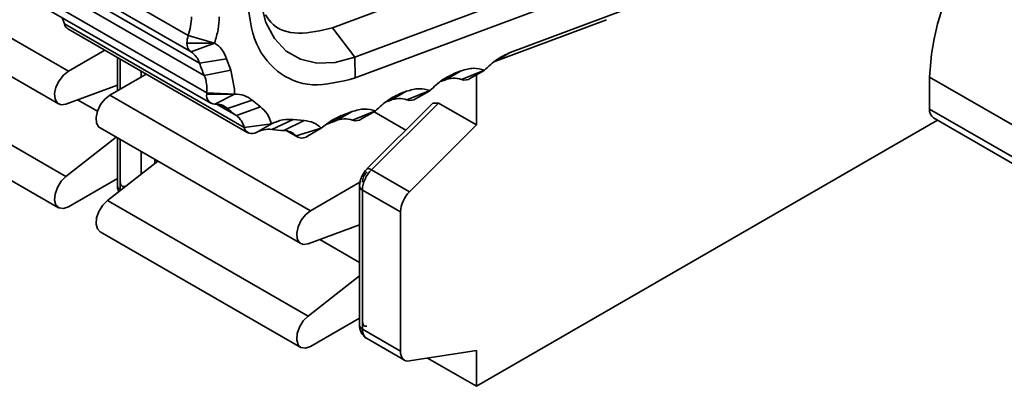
# Model space of a CAD drawing. Header units: millimetres. Extents: x 0 to 420, y 0 to 297.
# Tile 79 of 119: x 295 to 300.04, y 106.88 to 108.75. Entities that reach past the tile are written whole.
import ezdxf

# ---------------------------------------------------------------- set-up
doc = ezdxf.new("R2010")
doc.units = ezdxf.units.MM

msp = doc.modelspace()

# ---------------------------------------------------------------- linework, layer by layer
at = {"color": 7, "linetype": 'Continuous', "lineweight": 35}
for p, q in [((296.6032, 108.713), (300.1855, 110.0516)), ((295.8663, 108.6735), (294.9471, 109.2042)), ((294.9612, 109.12), (295.8805, 108.5893)), ((294.2284, 109.0834), (295.2537, 108.4915)), ((295.924, 108.532), (295.0048, 109.0627)), ((298.1093, 109.0827), (296.7179, 108.5628)), ((295.029, 108.9998), (295.9482, 108.4691)), ((298.1128, 108.9768), (296.7201, 108.4564)), ((294.1784, 108.9151), (295.2037, 108.3232)), ((295.9608, 108.3809), (295.0415, 108.9116)), ((295.062, 108.8584), (295.9812, 108.3277)), ((297.5116, 108.5863), (298.0882, 108.8018)), ((296.1523, 108.2025), (295.233, 108.7332)), ((295.2514, 108.7071), (296.1706, 108.1764)), ((296.7179, 108.5628), (296.6032, 108.713)), ((298.0039, 108.7544), (297.4286, 108.5396)), ((296.0011, 108.6351), (295.8663, 108.6735)), ((296.0011, 108.6351), (295.8597, 108.6351)), ((295.8805, 108.5893), (296.0011, 108.6351)), ((295.4392, 108.5986), (295.2537, 108.4915)), ((295.5042, 108.5611), (295.5042, 108.3912)), ((296.0621, 108.5549), (295.924, 108.532)), ((296.0621, 108.5549), (296.0844, 108.4971)), ((296.7179, 108.5628), (296.7201, 108.4564)), ((295.2413, 107.9523), (294.216, 108.5442)), ((295.6514, 108.4761), (295.4658, 108.369)), ((295.9482, 108.4691), (296.0844, 108.4971)), ((296.0844, 108.4971), (296.1029, 108.3993)), ((297.1775, 108.4458), (297.2605, 108.4925)), ((297.2331, 108.4822), (297.2605, 108.4925)), ((297.3799, 108.4957), (297.2628, 108.4481)), ((297.3092, 108.4548), (297.3795, 108.4954)), ((297.3396, 108.4724), (297.3396, 108.216)), ((299.6554, 108.2974), (299.6554, 108.4607)), ((299.6554, 108.4607), (300.115, 108.1954)), ((295.2413, 108.3223), (295.5042, 108.4201)), ((297.1775, 108.4458), (297.1556, 108.4376)), ((294.1784, 108.3844), (295.2037, 107.7925)), ((295.4658, 108.369), (296.4911, 107.7771)), ((296.1019, 108.3735), (295.9605, 108.3735)), ((296.1019, 108.3735), (295.9608, 108.3809)), ((296.0014, 108.3231), (296.1019, 108.3735)), ((296.1029, 108.3993), (296.1019, 108.3735)), ((296.899, 108.3417), (296.982, 108.3884)), ((296.9545, 108.3782), (296.982, 108.3884)), ((297.1014, 108.3916), (296.9843, 108.344)), ((297.0307, 108.3508), (297.1009, 108.3913)), ((296.1934, 108.342), (296.0667, 108.3005)), ((296.1122, 108.2642), (296.2353, 108.3085)), ((296.1934, 108.342), (296.2353, 108.3085)), ((297.1173, 108.3276), (296.7796, 107.9907)), ((297.1452, 108.3282), (296.8028, 107.9867)), ((296.899, 108.3417), (296.8771, 108.3335)), ((297.1173, 108.3276), (297.1452, 108.3282)), ((297.1452, 108.3282), (297.3396, 108.216)), ((296.6204, 108.2377), (296.7034, 108.2843)), ((296.6519, 108.2651), (296.7034, 108.2843)), ((296.8228, 108.2875), (296.7057, 108.2399)), ((296.7521, 108.2467), (296.8224, 108.2872)), ((296.816, 108.2835), (296.9789, 108.1895)), ((300.115, 108.0321), (299.6554, 108.2974)), ((296.2913, 108.2222), (296.1523, 108.2025)), ((296.2145, 108.1781), (296.2913, 108.2222)), ((296.4023, 108.2431), (296.2938, 108.1931)), ((296.3551, 108.1876), (296.4587, 108.238)), ((296.4023, 108.2431), (296.4587, 108.238)), ((296.6204, 108.2377), (296.575, 108.2207)), ((297.3396, 108.216), (296.9973, 107.8744)), ((297.3396, 106.8789), (299.6968, 108.2397)), ((299.6761, 108.2516), (300.1357, 107.9863)), ((295.4981, 108.1533), (295.2413, 107.9523)), ((295.4158, 108.2008), (296.4411, 107.6089)), ((296.3694, 108.1862), (296.4258, 108.1536)), ((296.5465, 108.1994), (296.4178, 108.16)), ((296.4758, 108.1585), (296.5465, 108.1994)), ((295.5042, 108.1497), (295.5042, 107.9056)), ((295.7102, 108.0308), (295.4534, 107.8299)), ((296.9973, 107.8744), (296.8028, 107.9867)), ((295.2537, 107.7974), (295.5042, 107.942)), ((295.5011, 107.9403), (295.5042, 107.9385)), ((296.744, 107.9231), (296.4911, 107.7771)), ((296.7416, 107.9035), (296.7416, 107.1912)), ((296.9507, 107.7708), (296.7563, 107.8831)), ((296.7563, 107.8831), (296.7563, 107.1708)), ((296.4787, 107.238), (295.4534, 107.8299)), ((296.9507, 107.7708), (296.9507, 107.0586)), ((296.4787, 107.6079), (296.7416, 107.7057)), ((295.4158, 107.67), (296.4411, 107.0781)), ((296.7416, 107.4437), (296.4787, 107.238)), ((296.4911, 107.0831), (296.7416, 107.2277)), ((296.7385, 107.2259), (296.7416, 107.2241)), ((296.9507, 107.0586), (296.7563, 107.1708)), ((296.777, 107.1251), (296.9714, 107.0128)), ((296.9973, 107.0087), (297.3396, 107.0625)), ((297.3396, 107.0625), (297.3396, 106.8789)), ((297.0896, 107.0232), (297.3396, 106.8789))]:
    msp.add_line(p, q, dxfattribs=at)
at = {"color": 8, "linetype": 'Continuous', "lineweight": 35}
for p, q in [((297.5116, 108.5863), (297.4378, 108.5448)), ((295.5188, 108.3996), (295.5188, 108.5527)), ((295.6249, 108.4914), (295.6249, 108.4609)), ((297.2331, 108.4822), (297.1592, 108.4407)), ((296.9545, 108.3782), (296.8807, 108.3366)), ((295.4021, 108.2861), (295.301, 108.3445)), ((296.0102, 108.3231), (296.1122, 108.2642)), ((296.0667, 108.3005), (296.035, 108.3189)), ((296.6519, 108.2651), (296.5811, 108.2253)), ((296.4178, 108.16), (296.3741, 108.1852)), ((295.5188, 107.8852), (295.5188, 108.1413)), ((295.6249, 108.08), (295.6249, 107.964)), ((295.6956, 108.0194), (295.6956, 108.0392)), ((295.5219, 107.8834), (295.5188, 107.8852)), ((295.5189, 107.8811), (295.5188, 107.8852)), ((296.7416, 107.5129), (296.5385, 107.6301))]:
    msp.add_line(p, q, dxfattribs=at)
at = {"color": 7, "linetype": 'Continuous', "lineweight": 35, "flags": 128}
for points in [[(296.2278, 108.9544), (296.2368, 108.8406), (296.2636, 108.7408), (296.3073, 108.6578), (296.3666, 108.5942), (296.4397, 108.552), (296.5244, 108.5324), (296.6181, 108.536), (296.7179, 108.5628)], [(295.2537, 108.4915), (295.2281, 108.4711), (295.2059, 108.4425), (295.1903, 108.4094), (295.1832, 108.3763), (295.1858, 108.3478), (295.1975, 108.3278), (295.2169, 108.3188), (295.2413, 108.3223)], [(295.4658, 108.369), (295.4402, 108.3487), (295.418, 108.32), (295.4024, 108.2869), (295.3954, 108.2539), (295.3979, 108.2254), (295.4097, 108.2053), (295.4158, 108.2008)], [(295.2413, 107.9523), (295.2169, 107.9276), (295.1975, 107.8963), (295.1858, 107.8627), (295.1832, 107.8312), (295.1903, 107.8063), (295.2059, 107.7913), (295.2281, 107.7882), (295.2537, 107.7974)], [(295.4534, 107.8299), (295.429, 107.8051), (295.4097, 107.7738), (295.3979, 107.7402), (295.3954, 107.7088), (295.4024, 107.6839), (295.4158, 107.67)], [(296.4911, 107.7771), (296.4655, 107.7568), (296.4434, 107.7281), (296.4277, 107.695), (296.4207, 107.662), (296.4232, 107.6335), (296.435, 107.6134), (296.4544, 107.6045), (296.4787, 107.6079)], [(296.4787, 107.238), (296.4544, 107.2133), (296.435, 107.1819), (296.4232, 107.1483), (296.4207, 107.1169), (296.4277, 107.092), (296.4434, 107.0769), (296.4655, 107.0738), (296.4911, 107.0831)], [(296.7731, 107.1277), (296.7759, 107.1257), (296.777, 107.1251)], [(296.9507, 107.0586), (296.9516, 107.0466), (296.954, 107.0359), (296.958, 107.0267), (296.9635, 107.0191), (296.9704, 107.0135), (296.9784, 107.0098), (296.9874, 107.0082), (296.9973, 107.0087)]]:
    msp.add_lwpolyline(points, dxfattribs=at)
at = {"color": 8, "linetype": 'Continuous', "lineweight": 35, "flags": 128}
msp.add_lwpolyline([(296.7796, 107.9907), (296.7813, 107.9919), (296.7852, 107.9927), (296.7902, 107.9921), (296.7961, 107.99), (296.8028, 107.9867)], dxfattribs=at)
at = {"color": 7, "linetype": 'Continuous', "lineweight": 35}
for centre, radius, start, end in [((300.9603, 108.4013), 1.3063, 122.6055, 177.3945), ((295.111, 108.7019), 0.126, 14.3583, 31.7496), ((295.5712, 108.7742), 0.3119, 341.1725, 359.1664), ((295.2728, 108.7416), 0.0406, 191.9203, 238.1848), ((295.9844, 108.6333), 0.1248, 161.1749, 179.1652), ((295.9097, 108.6302), 0.0503, 174.3597, 234.4162), ((295.8282, 108.5044), 0.0997, 16.0801, 58.4024), ((296.5503, 108.7372), 0.659, 198.1425, 204.0005), ((295.7769, 108.3998), 0.1848, 354.1206, 22.0333), ((297.223, 108.3406), 0.1146, 69.6714, 113.3611), ((297.279, 108.5), 0.0544, 252.7398, 303.8285), ((296.0027, 108.3659), 0.0429, 169.83, 268.2606), ((296.0608, 108.3734), 0.1003, 175.7442, 179.9602), ((296.0073, 108.2342), 0.089, 48.1244, 93.8093), ((296.9445, 108.2365), 0.1146, 69.6697, 113.3607), ((297.0004, 108.3959), 0.0544, 252.7321, 303.8398), ((296.3552, 108.615), 0.4268, 227.4654, 235.2916), ((296.049, 108.1793), 0.1059, 12.6869, 53.3226), ((299.7044, 108.292), 0.0493, 173.7022, 234.9863), ((296.1918, 108.2117), 0.0405, 193.0587, 304.1651), ((296.6659, 108.1324), 0.1146, 69.6699, 113.36), ((296.7219, 108.2918), 0.0544, 252.7299, 303.8427), ((296.2786, 108.0559), 0.138, 83.6811, 117.6558), ((296.3692, 108.6912), 0.5038, 261.3864, 268.392), ((296.3542, 108.1006), 0.087, 43.0346, 89.4375), ((296.4477, 108.1942), 0.0454, 228.9086, 308.2709), ((296.9124, 107.8752), 0.1563, 134.5185, 177.1075), ((297.1069, 107.7629), 0.1563, 134.5185, 177.1075)]:
    msp.add_arc(centre, radius, start, end, dxfattribs=at)
at = {"color": 8, "linetype": 'Continuous', "lineweight": 35}
for centre, radius, start, end in [((295.5292, 107.9081), 0.0252, 185.7009, 245.6216), ((296.7646, 107.9045), 0.023, 182.6105, 248.6925), ((296.7667, 107.1937), 0.0252, 185.7009, 245.6216), ((296.808, 107.1662), 0.052, 174.8456, 227.7926)]:
    msp.add_arc(centre, radius, start, end, dxfattribs=at)
at = {"color": 7, "linetype": 'Continuous', "lineweight": 35}
for points, knots in [([(296.7201, 108.4564), (296.6444, 108.4374), (296.4931, 108.3995), (296.3128, 108.4774), (296.1888, 108.6426), (296.1729, 108.8141), (296.165, 108.8999)], [0, 0, 0, 0, 0.25, 0.5, 0.75, 1, 1, 1, 1]), ([(296.0244, 108.7697), (296.0234, 108.7482), (296.0214, 108.7051), (296.0079, 108.6584), (296.0011, 108.6351)], [0, 0, 0, 0, 0.5000025, 1, 1, 1, 1]), ([(296.262, 108.7796), (296.2705, 108.7661), (296.308, 108.7066), (296.4265, 108.6711), (296.5443, 108.6991), (296.6032, 108.713)], [0, 0, 0, 0, 0.128147, 0.564074, 1, 1, 1, 1]), ([(296.0011, 108.6351), (296.0143, 108.6256), (296.0406, 108.6065), (296.0549, 108.5721), (296.0621, 108.5549)], [0, 0, 0, 0, 0.500002, 1, 1, 1, 1]), ([(297.3799, 108.4957), (297.4014, 108.5157), (297.4445, 108.5558), (297.4892, 108.5761), (297.5116, 108.5863)], [0, 0, 0, 0, 0.5000011, 1, 1, 1, 1]), ([(297.2605, 108.4925), (297.2824, 108.4988), (297.326, 108.5115), (297.362, 108.5009), (297.3799, 108.4957)], [0, 0, 0, 0, 0.500001, 1, 1, 1, 1]), ([(297.1014, 108.3916), (297.1229, 108.4116), (297.1659, 108.4517), (297.2107, 108.4721), (297.2331, 108.4822)], [0, 0, 0, 0, 0.5, 1, 1, 1, 1]), ([(296.1019, 108.3735), (296.1193, 108.3727), (296.1542, 108.371), (296.1803, 108.3516), (296.1934, 108.342)], [0, 0, 0, 0, 0.499997, 1, 1, 1, 1]), ([(296.8228, 108.2875), (296.8444, 108.3075), (296.8874, 108.3476), (296.9321, 108.368), (296.9545, 108.3782)], [0, 0, 0, 0, 0.5, 1, 1, 1, 1]), ([(296.982, 108.3884), (297.0038, 108.3948), (297.0475, 108.4074), (297.0834, 108.3969), (297.1014, 108.3916)], [0, 0, 0, 0, 0.499999, 1, 1, 1, 1]), ([(296.2353, 108.3085), (296.2477, 108.2978), (296.2725, 108.2765), (296.2851, 108.2403), (296.2913, 108.2222)], [0, 0, 0, 0, 0.500001, 1, 1, 1, 1]), ([(296.5465, 108.1994), (296.564, 108.2135), (296.5989, 108.2419), (296.6342, 108.2573), (296.6519, 108.2651)], [0, 0, 0, 0, 0.499999, 1, 1, 1, 1]), ([(296.7034, 108.2843), (296.7253, 108.2907), (296.769, 108.3033), (296.8049, 108.2928), (296.8228, 108.2875)], [0, 0, 0, 0, 0.500001, 1, 1, 1, 1]), ([(296.2913, 108.2222), (296.3109, 108.2302), (296.3502, 108.2461), (296.3849, 108.2441), (296.4023, 108.2431)], [0, 0, 0, 0, 0.4999977, 1, 1, 1, 1]), ([(296.4587, 108.238), (296.4757, 108.236), (296.5096, 108.2318), (296.5342, 108.2102), (296.5465, 108.1994)], [0, 0, 0, 0, 0.500001, 1, 1, 1, 1]), ([(296.7803, 107.9912), (296.775, 107.9854), (296.7642, 107.9733), (296.7517, 107.9502), (296.7432, 107.9259), (296.7421, 107.9108), (296.7416, 107.9035)], [0, 0, 0, 0, 0.2412128, 0.4961541, 0.7530797, 1, 1, 1, 1]), ([(296.7795, 107.9757), (296.7763, 107.972), (296.7697, 107.9647), (296.7623, 107.9511), (296.7571, 107.9369), (296.7566, 107.9282), (296.7563, 107.9239)], [0, 0, 0, 0, 0.248596, 0.500001, 0.748802, 1, 1, 1, 1]), ([(295.5042, 107.9056), (295.5045, 107.8995), (295.505, 107.8886), (295.509, 107.8789), (295.5107, 107.8746)], [0, 0, 0, 0, 0.562576, 1, 1, 1, 1]), ([(295.5188, 107.926), (295.5191, 107.922), (295.5197, 107.9141), (295.5248, 107.9058), (295.5322, 107.9006), (295.5388, 107.9009), (295.5421, 107.9011)], [0, 0, 0, 0, 0.248573, 0.500003, 0.748823, 1, 1, 1, 1]), ([(296.7563, 107.2117), (296.7566, 107.2077), (296.7572, 107.1997), (296.7623, 107.1914), (296.7696, 107.1862), (296.7762, 107.1866), (296.7795, 107.1867)], [0, 0, 0, 0, 0.248573, 0.500003, 0.748823, 1, 1, 1, 1]), ([(296.7416, 107.1912), (296.742, 107.1852), (296.7428, 107.1726), (296.7493, 107.1549), (296.7593, 107.1389), (296.7685, 107.1314), (296.7732, 107.1276)], [0, 0, 0, 0, 0.233389, 0.4822, 0.740146, 1, 1, 1, 1])]:
    msp.add_open_spline(points, degree=3, knots=knots, dxfattribs=at)

doc.saveas('drawing.dxf')
